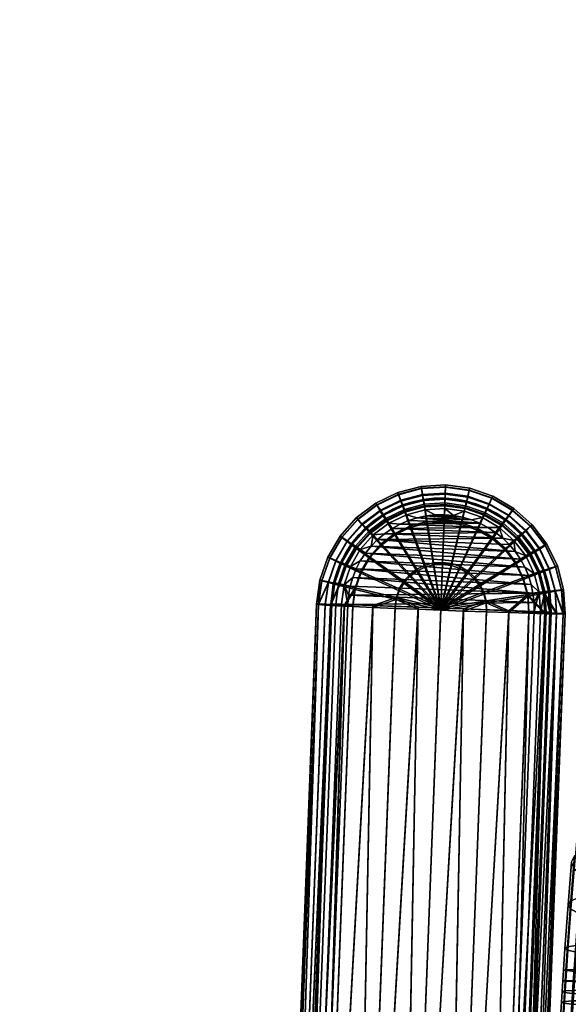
# Model space of a CAD drawing. Header units: millimetres. Extents: x -347 to 347, y -351 to 323.
# Tile 51 of 114: x -346 to -248, y 89 to 263. Entities that reach past the tile are written whole.
import ezdxf

# ---------------------------------------------------------------- set-up
doc = ezdxf.new("R2010")
doc.units = ezdxf.units.MM
doc.header["$MEASUREMENT"] = 0
for name, color, linetype in [('kolecka', 250, 'Continuous'), ('podrucky', 7, 'Continuous'), ('podrucky doplnky', 251, 'Continuous'), ('sedak', 251, 'Continuous')]:
    doc.layers.add(name, color=color, linetype=linetype)

msp = doc.modelspace()

# ---------------------------------------------------------------- meshes
at = {"layer": 'kolecka'}
mesh = msp.add_polyface(dxfattribs=at)
corners = [(-313.41, -56.34, 32.2), (-313.41, -56.28, 28.71), (-331.41, -56.28, 28.71), (-331.41, -56.34, 32.2), (-204.68, 262.47, 30.25), (-206.33, 262.6, 30.33), (-206.13, 262.79, 26.13), (-204.47, 262.68, 26.09), (-204.88, 262.63, 34.41), (-206.53, 262.84, 34.54), (-202.93, 262.36, 30.19), (-202.76, 262.6, 26.06), (-203.1, 262.45, 34.33), (-203.26, 262.67, 38.45), (-205.09, 263, 38.55), (-201.11, 262.29, 30.15), (-201.02, 262.54, 26.04), (-201.2, 262.33, 34.27), (-201.3, 262.46, 38.39), (-199.26, 262.26, 30.14), (-199.26, 262.52, 26.03), (-199.26, 262.28, 34.26), (-199.26, 262.39, 38.37), (-199.26, 262.54, 42.49), (-201.39, 262.66, 42.51), (-197.41, 262.29, 30.15), (-197.5, 262.54, 26.04), (-197.31, 262.33, 34.27), (-197.22, 262.46, 38.39), (-197.13, 262.66, 42.51), (-195.59, 262.36, 30.19), (-195.75, 262.6, 26.06), (-195.42, 262.45, 34.33), (-195.26, 262.67, 38.45), (-193.84, 262.47, 30.25), (-194.05, 262.68, 26.09), (-193.63, 262.63, 34.41), (-192.19, 262.6, 30.33), (-192.39, 262.79, 26.13), (-191.99, 262.84, 34.54), (-333.41, -56.76, 24.54), (-344.41, -56.38, 27.3), (-344.41, -56.26, 30), (-333.41, -56.26, 30), (-344.41, -56.38, 32.7), (-333.41, -56.76, 35.46), (-345.51, -56.47, 30), (-345.51, -57.04, 35.81), (-311.41, -56.26, 30), (-300.41, -56.38, 27.3), (-311.41, -56.76, 24.54), (-311.41, -56.76, 35.46), (-300.41, -56.38, 32.7), (-300.41, -56.26, 30), (-299.3, -56.47, 30), (-299.3, -57, 24.42)]
mesh.append_faces([[corners[k] for k in face] for face in [(0, 1, 2, 3), (4, 5, 6, 7), (8, 9, 5, 4), (10, 4, 7, 11), (12, 8, 4, 10), (13, 14, 8, 12), (15, 10, 11, 16), (17, 12, 10, 15), (18, 13, 12, 17), (19, 15, 16, 20), (21, 17, 15, 19), (22, 18, 17, 21), (23, 24, 18, 22), (25, 19, 20, 26), (27, 21, 19, 25), (28, 22, 21, 27), (29, 23, 22, 28), (30, 25, 26, 31), (32, 27, 25, 30), (33, 28, 27, 32), (34, 30, 31, 35), (36, 32, 30, 34), (37, 34, 35, 38), (39, 36, 34, 37), (40, 41, 42, 43), (43, 42, 44, 45), (46, 42, 41, 41), (46, 44, 42, 42), (46, 47, 44, 44), (48, 49, 50, 50), (48, 51, 52, 53), (53, 49, 48, 48), (54, 49, 53, 53), (54, 53, 52, 52), (54, 55, 49, 49)]])
at = {"layer": 'podrucky'}
mesh = msp.add_polyface(dxfattribs=at)
corners = [(-273.47, 173.91, 633.16), (-270.43, 174.1, 633.15), (-270.72, 166.6, 631.07), (-272.3, 166.51, 631.07), (-273.92, 176.77, 634.7), (-270.32, 176.98, 634.69), (-274.24, 178.82, 636.45), (-270.24, 179.06, 636.45), (-274.42, 180.01, 638.29), (-270.19, 180.27, 638.28), (-274.48, 180.41, 640.1), (-270.18, 180.67, 640.1), (-274.42, 180.08, 641.93), (-270.19, 180.34, 641.92), (-274.24, 178.96, 643.81), (-270.23, 179.2, 643.81), (-273.91, 176.98, 645.64), (-270.31, 177.19, 645.64), (-273.46, 174.19, 647.3), (-270.42, 174.37, 647.29), (-276.42, 173.14, 633.17), (-273.84, 166.11, 631.08), (-277.41, 175.85, 634.72), (-278.12, 177.8, 636.48), (-278.53, 178.94, 638.32), (-278.65, 179.32, 640.13), (-278.52, 179.01, 641.95), (-278.11, 177.94, 643.84), (-277.41, 176.06, 645.66), (-276.41, 173.41, 647.31), (-273.82, 166.46, 649.67), (-272.29, 166.86, 649.66), (-279.17, 171.81, 633.2), (-275.27, 165.41, 631.09), (-280.66, 174.27, 634.75), (-281.73, 176.05, 636.51), (-282.34, 177.09, 638.35), (-282.53, 177.44, 640.17), (-282.34, 177.16, 641.99), (-281.72, 176.19, 643.87), (-280.65, 174.48, 645.7), (-279.16, 172.08, 647.34), (-275.25, 165.77, 649.69), (-281.6, 169.97, 633.24), (-276.53, 164.45, 631.11), (-283.54, 172.09, 634.8), (-284.92, 173.63, 636.56), (-285.72, 174.53, 638.41), (-285.97, 174.83, 640.22), (-285.72, 174.6, 642.04), (-284.92, 173.77, 643.92), (-283.53, 172.3, 645.74), (-281.59, 170.24, 647.38), (-276.52, 164.81, 649.7), (-285.93, 169.39, 634.85), (-283.62, 167.69, 633.28), (-287.58, 170.63, 636.62), (-288.53, 171.35, 638.47), (-288.83, 171.6, 640.28), (-288.53, 171.42, 642.11), (-287.58, 170.77, 643.98), (-285.92, 169.6, 645.79), (-283.61, 167.96, 647.42), (-287.75, 166.28, 634.91), (-285.16, 165.05, 633.33), (-289.61, 167.17, 636.69), (-290.68, 167.69, 638.54), (-291.01, 167.88, 640.36), (-290.67, 167.76, 642.18), (-289.6, 167.31, 644.05), (-287.75, 166.49, 645.85), (-285.15, 165.33, 647.47)]
mesh.append_faces([[corners[k] for k in face] for face in [(0, 1, 2, 3), (4, 5, 1, 0), (6, 7, 5, 4), (8, 9, 7, 6), (10, 11, 9, 8), (12, 13, 11, 10), (14, 15, 13, 12), (16, 17, 15, 14), (18, 19, 17, 16), (20, 0, 3, 21), (22, 4, 0, 20), (23, 6, 4, 22), (24, 8, 6, 23), (25, 10, 8, 24), (26, 12, 10, 25), (27, 14, 12, 26), (28, 16, 14, 27), (29, 18, 16, 28), (30, 31, 18, 29), (32, 20, 21, 33), (34, 22, 20, 32), (35, 23, 22, 34), (36, 24, 23, 35), (37, 25, 24, 36), (38, 26, 25, 37), (39, 27, 26, 38), (40, 28, 27, 39), (41, 29, 28, 40), (42, 30, 29, 41), (43, 32, 33, 44), (45, 34, 32, 43), (46, 35, 34, 45), (47, 36, 35, 46), (48, 37, 36, 47), (49, 38, 37, 48), (50, 39, 38, 49), (51, 40, 39, 50), (52, 41, 40, 51), (53, 42, 41, 52), (54, 45, 43, 55), (56, 46, 45, 54), (57, 47, 46, 56), (58, 48, 47, 57), (59, 49, 48, 58), (60, 50, 49, 59), (61, 51, 50, 60), (62, 52, 51, 61), (63, 54, 55, 64), (65, 56, 54, 63), (66, 57, 56, 65), (67, 58, 57, 66), (68, 59, 58, 67), (69, 60, 59, 68), (70, 61, 60, 69), (71, 62, 61, 70)]])
mesh = msp.add_polyface(dxfattribs=at)
corners = [(-253.59, 169.32, 636.62), (-251.84, 165.71, 636.69), (-253.75, 164.97, 634.91), (-255.33, 168.22, 634.85), (-252.59, 169.97, 638.47), (-250.73, 166.16, 638.54), (-252.27, 170.2, 640.28), (-250.39, 166.32, 640.36), (-252.58, 170.04, 642.11), (-250.73, 166.23, 642.18), (-253.59, 169.46, 643.98), (-251.83, 165.86, 644.05), (-255.32, 168.43, 645.79), (-253.75, 165.18, 645.85), (-257.51, 171.09, 634.8), (-257.77, 166.69, 633.28), (-259.61, 169.12, 633.24), (-256.01, 172.51, 636.56), (-255.15, 173.35, 638.41), (-254.88, 173.63, 640.22), (-255.15, 173.42, 642.04), (-256.01, 172.66, 643.92), (-257.51, 171.3, 645.74), (-259.6, 169.39, 647.38), (-257.76, 166.96, 647.42), (-261.89, 171.15, 633.2), (-265.09, 164.01, 631.11), (-266.27, 165.07, 631.09), (-260.21, 173.49, 634.75), (-259.01, 175.18, 636.51), (-258.32, 176.16, 638.35), (-258.1, 176.5, 640.17), (-258.32, 176.23, 641.99), (-259.01, 175.32, 643.87), (-260.21, 173.7, 645.7), (-261.88, 171.42, 647.34), (-266.26, 165.42, 649.69), (-265.07, 164.37, 649.7), (-264.53, 172.68, 633.17), (-267.64, 165.87, 631.08), (-263.33, 175.31, 634.72), (-262.48, 177.2, 636.48), (-261.98, 178.3, 638.32), (-261.83, 178.67, 640.13), (-261.98, 178.37, 641.95), (-262.47, 177.34, 643.84), (-263.32, 175.52, 645.66), (-264.52, 172.96, 647.31), (-267.63, 166.22, 649.67), (-267.41, 173.68, 633.16), (-269.14, 166.39, 631.07), (-266.74, 176.49, 634.7), (-266.27, 178.51, 636.45), (-265.99, 179.69, 638.29), (-265.9, 180.08, 640.1), (-265.99, 179.76, 641.93), (-266.26, 178.65, 643.81), (-266.73, 176.7, 645.64), (-267.4, 173.95, 647.3), (-269.13, 166.74, 649.66), (-270.43, 174.1, 633.15), (-270.72, 166.6, 631.07), (-270.32, 176.98, 634.69), (-270.24, 179.06, 636.45), (-270.19, 180.27, 638.28), (-270.18, 180.67, 640.1), (-270.19, 180.34, 641.92), (-270.23, 179.2, 643.81), (-270.31, 177.19, 645.64), (-270.42, 174.37, 647.29), (-270.7, 166.96, 649.66), (-272.29, 166.86, 649.66), (-273.46, 174.19, 647.3)]
mesh.append_faces([[corners[k] for k in face] for face in [(0, 1, 2, 3), (4, 5, 1, 0), (6, 7, 5, 4), (8, 9, 7, 6), (10, 11, 9, 8), (12, 13, 11, 10), (14, 3, 15, 16), (17, 0, 3, 14), (18, 4, 0, 17), (19, 6, 4, 18), (20, 8, 6, 19), (21, 10, 8, 20), (22, 12, 10, 21), (23, 24, 12, 22), (25, 16, 26, 27), (28, 14, 16, 25), (29, 17, 14, 28), (30, 18, 17, 29), (31, 19, 18, 30), (32, 20, 19, 31), (33, 21, 20, 32), (34, 22, 21, 33), (35, 23, 22, 34), (36, 37, 23, 35), (38, 25, 27, 39), (40, 28, 25, 38), (41, 29, 28, 40), (42, 30, 29, 41), (43, 31, 30, 42), (44, 32, 31, 43), (45, 33, 32, 44), (46, 34, 33, 45), (47, 35, 34, 46), (48, 36, 35, 47), (49, 38, 39, 50), (51, 40, 38, 49), (52, 41, 40, 51), (53, 42, 41, 52), (54, 43, 42, 53), (55, 44, 43, 54), (56, 45, 44, 55), (57, 46, 45, 56), (58, 47, 46, 57), (59, 48, 47, 58), (60, 49, 50, 61), (62, 51, 49, 60), (63, 52, 51, 62), (64, 53, 52, 63), (65, 54, 53, 64), (66, 55, 54, 65), (67, 56, 55, 66), (68, 57, 56, 67), (69, 58, 57, 68), (70, 59, 58, 69), (71, 70, 69, 72)]])
mesh = msp.add_polyface(dxfattribs=at)
corners = [(-256.44, 163.95, 633.33), (-255.66, 161, 633.39), (-263.03, 159.78, 631.19), (-263.43, 161.32, 631.16), (-253.75, 164.97, 634.91), (-252.84, 161.48, 634.98), (-251.84, 165.71, 636.69), (-250.82, 161.84, 636.76), (-250.73, 166.16, 638.54), (-249.66, 162.06, 638.62), (-250.39, 166.32, 640.36), (-249.3, 162.15, 640.44), (-250.73, 166.23, 642.18), (-249.66, 162.13, 642.26), (-251.83, 165.86, 644.05), (-250.82, 161.98, 644.12), (-253.75, 165.18, 645.85), (-252.83, 161.69, 645.92), (-256.43, 164.22, 647.47), (-255.65, 161.27, 647.53), (-263.42, 161.68, 649.76), (-263.02, 160.14, 649.78), (-257.77, 166.69, 633.28), (-264.13, 162.75, 631.14), (-255.33, 168.22, 634.85), (-257.76, 166.96, 647.42), (-255.32, 168.43, 645.79), (-264.11, 163.1, 649.73), (-271.01, 158.88, 650.52), (-259.61, 169.12, 633.24), (-265.09, 164.01, 631.11), (-265.07, 164.37, 649.7), (-259.6, 169.39, 647.38), (-266.27, 165.07, 631.09), (-271.03, 158.5, 630.52), (-266.26, 165.42, 649.69), (-267.64, 165.87, 631.08), (-267.63, 166.22, 649.67), (-269.14, 166.39, 631.07), (-269.13, 166.74, 649.66), (-270.72, 166.6, 631.07), (-270.7, 166.96, 649.66), (-272.3, 166.51, 631.07), (-272.29, 166.86, 649.66), (-273.84, 166.11, 631.08), (-273.82, 166.46, 649.67), (-275.27, 165.41, 631.09), (-275.25, 165.77, 649.69), (-276.53, 164.45, 631.11), (-276.52, 164.81, 649.7), (-283.62, 167.69, 633.28), (-281.6, 169.97, 633.24), (-277.58, 163.27, 631.14), (-277.57, 163.62, 649.73), (-281.59, 170.24, 647.38), (-283.61, 167.96, 647.42), (-285.16, 165.05, 633.33), (-278.39, 161.9, 631.16), (-278.37, 162.25, 649.76), (-285.15, 165.33, 647.47), (-286.16, 162.17, 633.39), (-278.9, 160.4, 631.19), (-288.93, 162.87, 634.98), (-287.75, 166.28, 634.91), (-290.92, 163.38, 636.76), (-289.61, 167.17, 636.69), (-292.06, 163.69, 638.62), (-290.68, 167.69, 638.54), (-292.42, 163.81, 640.44), (-291.01, 167.88, 640.36), (-292.06, 163.76, 642.26), (-290.67, 167.76, 642.18), (-290.91, 163.52, 644.12), (-289.6, 167.31, 644.05), (-288.93, 163.08, 645.92), (-287.75, 166.49, 645.85), (-286.15, 162.44, 647.53), (-278.89, 160.75, 649.78), (-292.64, 159.49, 638.7), (-293.01, 159.54, 640.52), (-292.64, 159.56, 642.34), (-291.46, 159.55, 644.2), (-290.55, 159.53, 645.11)]
mesh.append_faces([[corners[k] for k in face] for face in [(0, 1, 2, 3), (4, 5, 1, 0), (6, 7, 5, 4), (8, 9, 7, 6), (10, 11, 9, 8), (12, 13, 11, 10), (14, 15, 13, 12), (16, 17, 15, 14), (18, 19, 17, 16), (20, 21, 19, 18), (22, 0, 3, 23), (24, 4, 0, 22), (25, 18, 16, 26), (27, 20, 18, 25), (28, 20, 27, 27), (29, 22, 23, 30), (31, 27, 25, 32), (28, 27, 31, 31), (33, 30, 34, 34), (28, 31, 35, 35), (36, 33, 34, 34), (28, 35, 37, 37), (38, 36, 34, 34), (28, 37, 39, 39), (40, 38, 34, 34), (28, 39, 41, 41), (42, 40, 34, 34), (28, 41, 43, 43), (44, 42, 34, 34), (28, 43, 45, 45), (46, 44, 34, 34), (28, 45, 47, 47), (48, 46, 34, 34), (28, 47, 49, 49), (50, 51, 48, 52), (53, 49, 54, 55), (28, 49, 53, 53), (56, 50, 52, 57), (58, 53, 55, 59), (28, 53, 58, 58), (60, 56, 57, 61), (62, 63, 56, 60), (64, 65, 63, 62), (66, 67, 65, 64), (68, 69, 67, 66), (70, 71, 69, 68), (72, 73, 71, 70), (74, 75, 73, 72), (76, 59, 75, 74), (77, 58, 59, 76), (66, 64, 78, 78), (68, 66, 79, 79), (70, 68, 79, 79), (72, 70, 80, 80), (74, 72, 81, 82)]])
mesh = msp.add_polyface(dxfattribs=at)
corners = [(-292.64, 159.49, 638.7), (-300.46, -43.79, 642.61), (-293.01, 159.54, 640.52), (-291.46, 159.55, 644.2), (-299.28, -43.71, 648.11), (-290.55, 159.53, 645.11), (-292.64, 159.56, 642.34), (-263.43, 161.32, 631.16), (-263.03, 159.78, 631.19), (-271.03, 158.5, 630.52), (-271.01, 158.88, 650.52), (-263.02, 160.14, 649.78), (-263.42, 161.68, 649.76), (-264.13, 162.75, 631.14), (-265.09, 164.01, 631.11), (-277.58, 163.27, 631.14), (-276.53, 164.45, 631.11), (-278.39, 161.9, 631.16), (-278.9, 160.4, 631.19), (-278.37, 162.25, 649.76), (-278.89, 160.75, 649.78), (-262.94, 158.2, 631.22), (-267.03, 158.35, 630.69), (-255.66, 161, 633.39), (-255.48, 157.96, 633.45), (-259, 158.07, 632.15), (-252.62, 157.88, 635.05), (-252.84, 161.48, 634.98), (-250.58, 157.83, 636.84), (-250.82, 161.84, 636.76), (-249.41, 157.82, 638.7), (-249.04, 157.84, 640.52), (-249.66, 162.06, 638.62), (-249.3, 162.15, 640.44), (-250.82, 161.98, 644.12), (-250.58, 157.97, 644.2), (-249.4, 157.89, 642.34), (-249.66, 162.13, 642.26), (-252.83, 161.69, 645.92), (-252.62, 158.09, 645.99), (-255.65, 161.27, 647.53), (-258.99, 158.39, 648.89), (-255.47, 158.23, 647.59), (-267.01, 158.73, 650.35), (-262.92, 158.56, 649.81), (-275.03, 158.66, 630.69), (-286.16, 162.17, 633.39), (-283.06, 158.99, 632.15), (-286.57, 159.15, 633.45), (-288.93, 162.87, 634.98), (-288.09, 159.23, 634.22), (-290.55, 159.35, 635.93), (-290.92, 163.38, 636.76), (-291.46, 159.41, 636.84), (-279.12, 158.82, 631.22), (-292.06, 163.69, 638.62), (-292.06, 163.76, 642.26), (-286.15, 162.44, 647.53), (-286.56, 159.42, 647.59), (-283.04, 159.31, 648.89), (-275.01, 159.03, 650.35), (-288.93, 163.08, 645.92), (-288.08, 159.47, 646.82), (-290.91, 163.52, 644.12), (-279.11, 159.18, 649.81)]
mesh.append_faces([[corners[k] for k in face] for face in [(0, 1, 2, 2), (3, 4, 5, 5), (4, 3, 6, 6), (7, 8, 9, 9), (10, 11, 12, 12), (13, 7, 9, 9), (14, 13, 9, 9), (15, 16, 9, 9), (17, 15, 9, 9), (18, 17, 9, 9), (10, 19, 20, 20), (8, 21, 22, 22), (23, 24, 25, 25), (23, 26, 24, 24), (25, 21, 8, 8), (25, 8, 23, 23), (9, 8, 22, 22), (23, 27, 26, 26), (26, 27, 28, 28), (27, 29, 28, 28), (29, 30, 28, 28), (31, 30, 32, 32), (29, 32, 30, 30), (32, 33, 31, 31), (34, 35, 36, 36), (36, 31, 37, 37), (38, 39, 35, 35), (40, 41, 42, 42), (42, 39, 40, 40), (36, 37, 34, 34), (33, 37, 31, 31), (35, 34, 38, 38), (38, 40, 39, 39), (40, 11, 41, 41), (11, 43, 44, 44), (43, 11, 10, 10), (11, 44, 41, 41), (18, 9, 45, 45), (46, 18, 47, 48), (49, 46, 50, 51), (52, 49, 51, 53), (45, 54, 18, 18), (18, 54, 47, 47), (55, 0, 2, 2), (52, 53, 0, 0), (46, 48, 50, 50), (56, 2, 6, 6), (20, 57, 58, 59), (10, 20, 60, 60), (57, 61, 5, 62), (3, 63, 6, 6), (57, 62, 58, 58), (20, 59, 64, 64), (20, 64, 60, 60)]])
mesh = msp.add_polyface(dxfattribs=at)
corners = [(-259, 158.07, 632.15), (-263.3, -45.34, 637.36), (-270.76, -45.1, 635.13), (-255.48, 157.96, 633.45), (-260.44, -45.41, 638.96), (-257.22, -45.45, 642.61), (-249.04, 157.84, 640.52), (-256.86, -45.43, 644.43), (-258.4, -45.29, 648.11), (-250.58, 157.97, 644.2), (-260.43, -45.17, 649.9), (-267.01, 158.73, 650.35), (-278.83, -44.36, 654.43), (-270.74, -44.69, 653.72), (-258.99, 158.39, 648.89), (-263.29, -45.02, 651.5), (-252.62, 158.09, 645.99), (-290.55, 159.35, 635.93), (-297.24, -44, 638.96), (-299.28, -43.88, 640.75), (-293.01, 159.54, 640.52), (-300.46, -43.79, 642.61), (-300.82, -43.74, 644.43), (-288.09, 159.23, 634.22), (-294.39, -44.14, 637.36), (-275.03, 158.66, 630.69), (-278.85, -44.8, 634.43), (-286.94, -44.48, 635.13), (-283.06, 158.99, 632.15), (-275.01, 159.03, 650.35), (-286.92, -44.07, 653.72), (-283.04, 159.31, 648.89), (-294.38, -43.83, 651.5), (-292.64, 159.56, 642.34), (-300.45, -43.71, 646.25), (-299.28, -43.71, 648.11), (-290.55, 159.53, 645.11), (-297.24, -43.75, 649.9), (-288.08, 159.47, 646.82), (-233.34, 14.53, 396.7), (-232.42, 14.07, 396.52), (-233.02, 11.81, 396.54), (-235.79, 11.99, 397.84), (-234.9, 15.32, 397.81), (-234.19, 14.96, 397.14), (-234.48, 11.91, 396.89), (-236.83, 12.06, 400.72), (-235.82, 15.83, 400.69), (-236.62, 12.05, 399.24), (-235.43, 15.6, 398.67), (-230.99, 15.93, 396.46), (-228.97, 17.1, 396.37), (-202.68, -24.28, 395.06), (-203.62, -28.47, 395.09), (-226.65, 17.41, 396.27), (-197.35, -17.69, 394.84), (-200.53, -20.57, 394.97), (-196.75, 15.46, 394.91), (-191.34, 14.13, 394.66), (-188.89, 12.78, 394.54), (-188.44, -13.48, 394.45), (-190.84, -14.92, 394.55), (-193.45, -15.91, 394.67), (-186.71, 11.03, 394.44), (-184.88, 8.92, 394.35), (-186.32, -11.65, 394.36), (-236.74, 12.05, 402.72), (-235.8, 15.68, 402.69), (-235.84, 15.68, 401.69), (-186.73, -15.78, 395.53), (-186.15, -16.5, 396.86), (-189.11, -18.27, 396.99), (-189.56, -17.47, 395.66), (-187.57, -14.68, 394.68), (-190.19, -16.24, 394.8), (-184.24, -13.63, 395.43), (-183.54, -14.25, 396.75), (-185.25, -12.68, 394.58), (-188.05, 14.01, 394.79), (-187.26, 15.13, 395.65), (-184.7, 13.07, 395.53), (-185.68, 12.09, 394.68), (-186.1, -16.87, 398.33), (-193.04, -17.32, 394.92), (-183.67, 9.79, 394.58), (-190.73, 15.48, 394.92), (-196.53, -18.92, 395.08)]
mesh.append_faces([[corners[k] for k in face] for face in [(0, 1, 2, 2), (3, 4, 1, 1), (5, 6, 7, 7), (8, 9, 10, 10), (11, 12, 13, 13), (14, 13, 15, 15), (10, 16, 15, 15), (17, 18, 19, 19), (20, 21, 22, 22), (23, 24, 18, 18), (25, 26, 27, 27), (24, 28, 27, 27), (29, 30, 12, 12), (30, 31, 32, 32), (33, 34, 35, 35), (36, 35, 37, 37), (32, 38, 37, 37), (39, 40, 41, 41), (42, 43, 44, 45), (45, 39, 41, 41), (45, 44, 39, 39), (46, 47, 48, 48), (43, 42, 48, 49), (50, 41, 40, 40), (50, 51, 41, 41), (52, 53, 54, 54), (55, 56, 57, 57), (52, 57, 56, 56), (58, 55, 57, 57), (52, 54, 57, 57), (59, 60, 61, 61), (58, 61, 62, 62), (63, 64, 65, 65), (65, 60, 63, 63), (63, 60, 59, 59), (59, 61, 58, 58), (58, 62, 55, 55), (66, 67, 68, 46), (68, 47, 46, 46), (69, 70, 71, 72), (73, 69, 72, 74), (75, 76, 70, 69), (77, 75, 69, 73), (78, 79, 80, 81), (70, 76, 82, 82), (74, 72, 83, 83), (74, 83, 62, 62), (61, 60, 73, 74), (62, 61, 74, 74), (60, 65, 77, 73), (81, 84, 64, 63), (78, 81, 63, 59), (59, 58, 85, 78), (86, 55, 62, 62)]])
mesh = msp.add_polyface(dxfattribs=at)
corners = [(-270.76, -45.1, 635.13), (-278.85, -44.8, 634.43), (-267.03, 158.35, 630.69), (-259, 158.07, 632.15), (-255.48, 157.96, 633.45), (-263.3, -45.34, 637.36), (-271.03, 158.5, 630.52), (-262.94, 158.2, 631.22), (-257.22, -45.45, 642.61), (-258.4, -45.45, 640.75), (-250.58, 157.83, 636.84), (-249.04, 157.84, 640.52), (-249.41, 157.82, 638.7), (-252.62, 157.88, 635.05), (-260.44, -45.41, 638.96), (-257.22, -45.37, 646.25), (-256.86, -45.43, 644.43), (-249.4, 157.89, 642.34), (-258.4, -45.29, 648.11), (-250.58, 157.97, 644.2), (-260.43, -45.17, 649.9), (-252.62, 158.09, 645.99), (-255.47, 158.23, 647.59), (-263.29, -45.02, 651.5), (-258.99, 158.39, 648.89), (-262.92, 158.56, 649.81), (-270.74, -44.69, 653.72), (-267.01, 158.73, 650.35), (-271.01, 158.88, 650.52), (-278.83, -44.36, 654.43), (-299.28, -43.88, 640.75), (-300.46, -43.79, 642.61), (-292.64, 159.49, 638.7), (-290.55, 159.35, 635.93), (-291.46, 159.41, 636.84), (-275.03, 158.66, 630.69), (-279.12, 158.82, 631.22), (-286.94, -44.48, 635.13), (-288.09, 159.23, 634.22), (-297.24, -44, 638.96), (-294.39, -44.14, 637.36), (-286.57, 159.15, 633.45), (-283.06, 158.99, 632.15), (-275.01, 159.03, 650.35), (-279.11, 159.18, 649.81), (-286.92, -44.07, 653.72), (-283.04, 159.31, 648.89), (-294.38, -43.83, 651.5), (-286.56, 159.42, 647.59), (-288.08, 159.47, 646.82), (-290.55, 159.53, 645.11), (-297.24, -43.75, 649.9), (-292.64, 159.56, 642.34), (-293.01, 159.54, 640.52), (-300.45, -43.71, 646.25), (-300.82, -43.74, 644.43), (-232.29, 17.43, 397.06), (-231.67, 16.71, 396.63), (-233.34, 14.53, 396.7), (-234.19, 14.96, 397.14), (-232.8, 18.05, 397.72), (-234.9, 15.32, 397.81), (-233.19, 18.53, 398.57), (-235.43, 15.6, 398.67), (-233.41, 18.82, 399.55), (-235.75, 15.77, 399.65), (-230.08, 20.75, 399.4), (-229.99, 20.38, 398.43), (-230.99, 15.93, 396.46), (-232.42, 14.07, 396.52), (-236.62, 12.05, 399.24), (-235.82, 15.83, 400.69), (-233.45, 18.92, 400.59), (-230.07, 20.88, 400.44), (-233.36, 18.92, 402.59), (-233.4, 18.92, 401.59), (-235.84, 15.68, 401.69), (-235.8, 15.68, 402.69), (-229.83, 20.92, 402.43), (-229.88, 20.92, 401.43)]
mesh.append_faces([[corners[k] for k in face] for face in [(0, 1, 2, 2), (3, 4, 5, 5), (2, 1, 6, 6), (7, 0, 2, 2), (7, 3, 0, 0), (8, 9, 10, 10), (11, 8, 12, 12), (4, 13, 14, 14), (9, 13, 10, 10), (8, 10, 12, 12), (9, 14, 13, 13), (15, 16, 11, 11), (17, 15, 11, 11), (18, 15, 17, 17), (19, 18, 17, 17), (20, 19, 21, 21), (22, 23, 21, 21), (22, 24, 23, 23), (25, 26, 24, 24), (27, 26, 25, 25), (27, 28, 29, 29), (30, 31, 32, 32), (33, 30, 34, 34), (32, 34, 30, 30), (1, 35, 6, 6), (36, 35, 37, 37), (33, 38, 39, 39), (40, 38, 41, 41), (42, 40, 41, 41), (42, 36, 37, 37), (29, 28, 43, 43), (44, 45, 43, 43), (46, 45, 44, 44), (47, 46, 48, 48), (49, 47, 48, 48), (49, 50, 51, 51), (52, 53, 54, 54), (55, 54, 53, 53), (56, 57, 58, 59), (60, 56, 59, 61), (62, 60, 61, 63), (64, 62, 63, 65), (66, 67, 62, 64), (68, 69, 58, 57), (70, 71, 65, 65), (65, 71, 64, 64), (70, 65, 63, 63), (72, 73, 64, 64), (71, 72, 64, 64), (74, 75, 76, 77), (78, 79, 75, 74), (75, 71, 76, 76), (75, 73, 72, 72), (79, 73, 75, 75), (71, 75, 72, 72)]])
at = {"layer": 'podrucky doplnky'}
mesh = msp.add_polyface(dxfattribs=at)
corners = [(-273.94, 177.26, 649.92), (-270.3, 177.48, 649.91), (-270.27, 178.13, 648.88), (-274.05, 177.9, 648.89), (-273.78, 176.27, 650.6), (-270.34, 176.48, 650.6), (-277.47, 176.34, 649.94), (-277.71, 176.95, 648.91), (-277.12, 175.4, 650.62), (-280.22, 173.89, 650.65), (-280.76, 174.74, 649.97), (-272.18, 178.3, 647.77), (-274.08, 178.09, 647.78), (-275.96, 177.7, 647.79), (-277.78, 177.12, 647.8), (-279.54, 176.37, 647.82), (-281.11, 175.29, 648.94), (-270.27, 178.32, 647.77), (-272, 175.36, 650.83), (-270.38, 175.38, 650.83), (-273.61, 175.19, 650.84), (-275.19, 174.85, 650.84), (-278.23, 173.73, 650.87), (-276.74, 174.37, 650.85), (-279.65, 172.95, 650.88), (-280.98, 172.04, 650.9), (-261.33, 172.25, 650.88), (-282.22, 171, 650.92), (-260.06, 171.23, 650.9), (-262.68, 173.13, 650.87), (-265.62, 174.48, 650.84), (-264.12, 173.88, 650.85), (-257.87, 168.86, 650.95), (-283.36, 169.84, 650.95), (-256.95, 167.53, 650.97), (-284.37, 168.58, 650.97), (-256.17, 166.11, 651), (-285.26, 167.22, 651), (-268.77, 175.24, 650.83), (-273.83, 178.1, 646.28), (-270.27, 178.29, 646.27), (-270.27, 178.26, 644.77), (-273.83, 178.07, 644.78), (-277.49, 177.2, 646.3), (-277.49, 177.17, 644.8)]
mesh.append_faces([[corners[k] for k in face] for face in [(0, 1, 2, 3), (4, 5, 1, 0), (6, 0, 3, 7), (8, 4, 0, 6), (9, 8, 6, 10), (3, 11, 12, 12), (3, 12, 13, 13), (7, 14, 15, 15), (7, 13, 14, 14), (3, 2, 11, 11), (7, 3, 13, 13), (15, 16, 7, 7), (17, 11, 2, 2), (5, 4, 18, 19), (20, 18, 4, 4), (4, 8, 21, 20), (8, 9, 22, 23), (8, 23, 21, 21), (24, 25, 26, 26), (27, 28, 25, 25), (24, 29, 22, 22), (30, 20, 21, 21), (22, 31, 23, 23), (32, 27, 33, 33), (34, 33, 35, 35), (36, 35, 37, 37), (28, 26, 25, 25), (36, 34, 35, 35), (18, 38, 19, 19), (39, 40, 41, 42), (43, 39, 42, 44), (11, 40, 39, 39), (39, 43, 13, 13), (11, 39, 12, 12), (17, 40, 11, 11), (12, 39, 13, 13), (43, 15, 14, 14), (43, 14, 13, 13)]])
mesh = msp.add_polyface(dxfattribs=at)
corners = [(-263.66, 174.88, 650.62), (-260.68, 173.14, 650.65), (-260.08, 173.95, 649.97), (-263.23, 175.79, 649.94), (-266.68, 176.98, 649.92), (-262.95, 176.38, 648.91), (-266.53, 177.61, 648.89), (-266.92, 176.01, 650.6), (-270.3, 177.48, 649.91), (-270.27, 178.13, 648.88), (-270.34, 176.48, 650.6), (-262.87, 176.55, 647.8), (-264.64, 177.26, 647.79), (-261.17, 175.67, 647.82), (-266.48, 177.8, 647.78), (-268.36, 178.15, 647.77), (-267.18, 174.94, 650.84), (-265.62, 174.48, 650.84), (-264.12, 173.88, 650.85), (-262.68, 173.13, 650.87), (-268.77, 175.24, 650.83), (-270.38, 175.38, 650.83), (-270.27, 178.32, 647.77), (-275.19, 174.85, 650.84), (-276.74, 174.37, 650.85), (-272, 175.36, 650.83), (-273.61, 175.19, 650.84), (-279.65, 172.95, 650.88), (-261.33, 172.25, 650.88), (-278.23, 173.73, 650.87), (-282.22, 171, 650.92), (-258.91, 170.1, 650.92), (-260.06, 171.23, 650.9), (-257.87, 168.86, 650.95), (-283.36, 169.84, 650.95), (-256.95, 167.53, 650.97), (-266.73, 177.83, 646.28), (-263.15, 176.65, 646.3), (-263.15, 176.62, 644.8), (-266.74, 177.8, 644.78), (-270.27, 178.29, 646.27), (-270.27, 178.26, 644.77)]
mesh.append_faces([[corners[k] for k in face] for face in [(0, 1, 2, 3), (4, 3, 5, 6), (7, 0, 3, 4), (8, 4, 6, 9), (10, 7, 4, 8), (5, 11, 12, 12), (5, 13, 11, 11), (6, 14, 15, 15), (6, 15, 9, 9), (12, 6, 5, 5), (14, 6, 12, 12), (0, 7, 16, 17), (1, 0, 18, 19), (20, 10, 21, 21), (20, 16, 7, 7), (17, 18, 0, 0), (7, 10, 20, 20), (15, 22, 9, 9), (23, 24, 18, 18), (25, 26, 16, 16), (25, 16, 20, 20), (16, 26, 17, 17), (23, 18, 17, 17), (19, 27, 28, 28), (29, 19, 18, 18), (30, 31, 32, 32), (33, 34, 35, 35), (33, 31, 30, 30), (36, 37, 38, 39), (40, 36, 39, 41), (11, 37, 12, 12), (40, 15, 36, 36), (14, 36, 15, 15), (36, 14, 12, 12), (12, 37, 36, 36), (22, 15, 40, 40), (37, 11, 13, 13)]])
mesh = msp.add_polyface(dxfattribs=at)
corners = [(-280.76, 174.74, 649.97), (-277.47, 176.34, 649.94), (-277.71, 176.95, 648.91), (-281.11, 175.29, 648.94), (-283.67, 172.54, 650.02), (-284.12, 173.01, 648.99), (-282.97, 171.81, 650.7), (-280.22, 173.89, 650.65), (-286.09, 169.81, 650.07), (-286.63, 170.18, 649.05), (-285.26, 169.22, 650.75), (-287.93, 166.66, 650.13), (-288.54, 166.92, 649.11), (-287.01, 166.25, 650.81), (-281.22, 175.45, 647.84), (-282.8, 174.37, 647.86), (-279.54, 176.37, 647.82), (-284.26, 173.14, 647.88), (-285.6, 171.78, 647.91), (-286.8, 170.28, 647.94), (-287.85, 168.68, 647.97), (-288.73, 166.98, 648), (-280.98, 172.04, 650.9), (-279.65, 172.95, 650.88), (-283.36, 169.84, 650.95), (-282.22, 171, 650.92), (-278.23, 173.73, 650.87), (-285.26, 167.22, 651), (-284.37, 168.58, 650.97), (-281.05, 175.52, 646.33), (-277.49, 177.2, 646.3), (-277.49, 177.17, 644.8), (-281.05, 175.5, 644.83), (-284.27, 173.11, 646.38), (-284.27, 173.08, 644.88), (-286.92, 170.1, 646.44), (-286.92, 170.07, 644.94), (-288.86, 166.68, 646.51), (-288.86, 166.65, 645.01)]
mesh.append_faces([[corners[k] for k in face] for face in [(0, 1, 2, 3), (4, 0, 3, 5), (6, 7, 0, 4), (8, 4, 5, 9), (10, 6, 4, 8), (11, 8, 9, 12), (13, 10, 8, 11), (3, 14, 15, 15), (3, 16, 14, 14), (5, 17, 18, 18), (5, 3, 15, 17), (9, 5, 18, 19), (9, 19, 20, 20), (12, 20, 21, 21), (12, 9, 20, 20), (7, 6, 22, 23), (6, 24, 25, 25), (25, 22, 6, 6), (23, 26, 7, 7), (24, 6, 10, 10), (10, 13, 27, 28), (24, 10, 28, 28), (29, 30, 31, 32), (33, 29, 32, 34), (35, 33, 34, 36), (37, 35, 36, 38), (16, 30, 29, 29), (33, 15, 29, 29), (33, 35, 18, 18), (20, 35, 37, 37), (29, 15, 14, 14), (33, 18, 17, 17), (33, 17, 15, 15), (29, 14, 16, 16), (37, 21, 20, 20), (35, 20, 19, 19), (35, 19, 18, 18)]])
mesh = msp.add_polyface(dxfattribs=at)
corners = [(-255.15, 168.62, 650.07), (-253.55, 165.34, 650.13), (-252.92, 165.55, 649.11), (-254.58, 168.95, 649.05), (-256.01, 168.1, 650.75), (-254.5, 165, 650.81), (-257.35, 171.53, 650.02), (-256.86, 171.96, 648.99), (-258.1, 170.85, 650.7), (-260.08, 173.95, 649.97), (-259.69, 174.47, 648.94), (-260.68, 173.14, 650.65), (-263.23, 175.79, 649.94), (-262.95, 176.38, 648.91), (-253.48, 167.36, 647.97), (-254.4, 169.04, 647.94), (-255.48, 170.62, 647.91), (-256.71, 172.08, 647.88), (-258.07, 173.42, 647.86), (-259.57, 174.62, 647.84), (-261.17, 175.67, 647.82), (-256.95, 167.53, 650.97), (-257.87, 168.86, 650.95), (-258.91, 170.1, 650.92), (-260.06, 171.23, 650.9), (-261.33, 172.25, 650.88), (-262.68, 173.13, 650.87), (-254.3, 168.84, 646.44), (-252.62, 165.28, 646.51), (-252.62, 165.25, 645.01), (-254.3, 168.81, 644.94), (-256.71, 172.05, 646.38), (-256.71, 172.03, 644.88), (-259.73, 174.7, 646.33), (-259.73, 174.68, 644.83), (-263.15, 176.65, 646.3), (-263.15, 176.62, 644.8)]
mesh.append_faces([[corners[k] for k in face] for face in [(0, 1, 2, 3), (4, 5, 1, 0), (6, 0, 3, 7), (8, 4, 0, 6), (9, 6, 7, 10), (11, 8, 6, 9), (12, 9, 10, 13), (3, 14, 15, 15), (2, 14, 3, 3), (3, 15, 16, 16), (7, 16, 17, 17), (7, 17, 18, 18), (10, 19, 20, 20), (10, 18, 19, 19), (10, 7, 18, 18), (13, 10, 20, 20), (3, 16, 7, 7), (21, 4, 22, 22), (23, 22, 8, 8), (4, 8, 22, 22), (24, 23, 8, 8), (25, 24, 11, 11), (8, 11, 24, 24), (11, 26, 25, 25), (27, 28, 29, 30), (31, 27, 30, 32), (33, 31, 32, 34), (35, 33, 34, 36), (28, 27, 14, 14), (27, 31, 16, 16), (33, 35, 20, 20), (31, 33, 18, 18), (31, 18, 17, 17), (31, 17, 16, 16), (33, 20, 19, 19), (33, 19, 18, 18), (27, 15, 14, 14), (15, 27, 16, 16)]])
mesh = msp.add_polyface(dxfattribs=at)
corners = [(-253.55, 165.34, 650.13), (-252.62, 161.8, 650.2), (-251.97, 161.89, 649.18), (-252.92, 165.55, 649.11), (-254.5, 165, 650.81), (-253.63, 161.66, 650.87), (-289.12, 163.21, 650.2), (-287.93, 166.66, 650.13), (-288.54, 166.92, 649.11), (-289.77, 163.34, 649.18), (-288.13, 162.99, 650.87), (-287.01, 166.25, 650.81), (-252.15, 163.78, 648.04), (-252.73, 165.6, 648), (-253.48, 167.36, 647.97), (-251.76, 161.9, 648.07), (-255.54, 164.62, 651.03), (-255.05, 163.07, 651.05), (-256.01, 168.1, 650.75), (-256.95, 167.53, 650.97), (-256.17, 166.11, 651), (-254.72, 161.49, 651.08), (-289.44, 165.21, 648.04), (-289.98, 163.37, 648.07), (-288.73, 166.98, 648), (-290.29, 159.6, 649.25), (-289.62, 159.59, 650.27), (-290.5, 159.59, 648.15), (-286.61, 164.29, 651.05), (-286, 165.79, 651.03), (-285.26, 167.22, 651), (-287.06, 162.73, 651.08), (-287.36, 161.14, 651.12), (-252.62, 165.28, 646.51), (-251.72, 161.62, 646.58), (-251.72, 161.59, 645.08), (-252.62, 165.25, 645.01), (-290.04, 163.09, 646.58), (-288.86, 166.68, 646.51), (-288.86, 166.65, 645.01), (-290.04, 163.06, 645.08)]
mesh.append_faces([[corners[k] for k in face] for face in [(0, 1, 2, 3), (4, 5, 1, 0), (6, 7, 8, 9), (10, 11, 7, 6), (3, 12, 13, 13), (3, 13, 14, 14), (2, 15, 12, 12), (2, 12, 3, 3), (5, 4, 16, 17), (4, 18, 19, 20), (20, 16, 4, 4), (17, 21, 5, 5), (9, 22, 23, 23), (8, 24, 22, 22), (9, 8, 22, 22), (6, 9, 25, 26), (23, 27, 9, 9), (11, 10, 28, 29), (11, 29, 30, 30), (10, 31, 28, 28), (32, 31, 10, 10), (21, 28, 31, 31), (31, 32, 21, 21), (29, 28, 17, 17), (30, 29, 16, 16), (20, 30, 16, 16), (21, 17, 28, 28), (17, 16, 29, 29), (33, 34, 35, 36), (37, 38, 39, 40), (12, 34, 33, 33), (38, 37, 22, 22), (27, 23, 37, 37), (33, 13, 12, 12), (13, 33, 14, 14), (34, 12, 15, 15), (37, 23, 22, 22), (38, 22, 24, 24)]])
mesh = msp.add_polyface(dxfattribs=at)
corners = [(-298.5, -48.46, 652.15), (-298.51, -48.52, 649.15), (-298.69, -53.41, 649.2), (-298.69, -53.46, 650.86), (-298.6, -50.99, 652.2), (-297.82, -53.55, 654.33), (-297.62, -48.45, 654.27), (-298.29, -48.45, 653.25), (-298.49, -53.52, 653.31), (-295.6, -51.07, 655.2), (-262.53, -49.79, 655.15), (-295.51, -48.52, 655.15), (-296.8, -53.59, 655), (-296.61, -48.48, 654.94), (-290.5, 159.59, 648.15), (-290.5, 159.53, 645.15), (-289.62, 159.59, 650.27), (-290.29, 159.6, 649.25), (-288.6, 159.57, 650.94), (-287.5, 159.53, 651.15), (-254.53, 158.26, 651.15), (-260.41, -49.89, 654.27), (-252.41, 158.16, 650.27), (-253.42, 158.21, 650.94), (-261.42, -49.83, 654.94), (-259.74, -49.93, 653.25), (-251.74, 158.12, 649.25), (-251.53, 158.09, 648.15), (-259.53, -49.96, 652.15), (-259.53, -50.02, 649.15), (-251.53, 158.03, 645.15), (-251.97, 161.89, 649.18), (-252.62, 161.8, 650.2), (-251.76, 161.9, 648.07), (-253.63, 161.66, 650.87), (-254.54, 159.88, 651.12), (-254.72, 161.49, 651.08), (-289.77, 163.34, 649.18), (-288.13, 162.99, 650.87), (-289.12, 163.21, 650.2), (-287.36, 161.14, 651.12), (-251.72, 161.59, 645.08), (-251.72, 161.62, 646.58), (-290.04, 163.09, 646.58), (-290.04, 163.06, 645.08)]
mesh.append_faces([[corners[k] for k in face] for face in [(0, 1, 2, 3), (3, 4, 0, 0), (5, 6, 7, 8), (7, 0, 4, 4), (9, 10, 11, 11), (12, 13, 6, 6), (12, 11, 13, 13), (1, 0, 14, 15), (6, 16, 17, 7), (13, 18, 16, 6), (17, 14, 0, 7), (19, 18, 13, 11), (11, 10, 20, 19), (21, 22, 23, 24), (25, 26, 22, 21), (23, 20, 10, 24), (27, 26, 25, 28), (28, 29, 30, 27), (27, 31, 26, 26), (31, 32, 26, 26), (33, 31, 27, 27), (22, 26, 32, 32), (34, 20, 23, 23), (23, 32, 34, 34), (35, 20, 34, 34), (32, 23, 22, 22), (34, 36, 35, 35), (37, 14, 17, 17), (38, 39, 16, 18), (38, 18, 19, 19), (38, 19, 40, 40), (35, 40, 19, 19), (19, 20, 35, 35), (36, 40, 35, 35), (30, 41, 42, 27), (33, 27, 42, 42), (14, 43, 44, 15)]])
at = {"layer": 'sedak'}
mesh = msp.add_polyface(dxfattribs=at)
corners = [(-223.85, 99.82, 400.32), (-227.92, 109.35, 401.67), (-223.16, 109.44, 401.36), (-227.22, 118.81, 403.47), (-228.59, 99.78, 400.62), (-224.18, 94.98, 400.09), (-228.73, 95.95, 446.01), (-223.72, 100.95, 447.65), (-228.35, 101.45, 446.57), (-227.49, 112.24, 448.93), (-227.01, 117.44, 450.8), (-231.63, 118.39, 449.64), (-232.1, 113.07, 447.62), (-246.05, 111.55, 433.29), (-245.48, 118.14, 435.38), (-246.85, 119.72, 430.9), (-247.46, 112.73, 428.69), (-243.74, 110.42, 437.49), (-243.22, 116.64, 439.44), (-240.62, 109.36, 441.09), (-240.15, 115.28, 442.9), (-236.83, 108.42, 443.97), (-236.39, 114.08, 445.64), (-232.54, 107.59, 446.09), (-227.94, 106.89, 447.54), (-232.64, 109.21, 402.41), (-231.95, 118.58, 404.22), (-237.05, 108.99, 403.86), (-236.37, 118.21, 405.67), (-240.95, 108.66, 406.14), (-240.27, 117.67, 407.94), (-244.17, 108.22, 409.25), (-243.49, 116.95, 411.03), (-246.55, 107.68, 413.1), (-245.89, 116.06, 414.84), (-248.02, 107.04, 417.52), (-247.38, 115.03, 419.21), (-248.51, 106.34, 422.28), (-247.91, 113.91, 423.91), (-248.02, 105.59, 427.13), (-246.57, 104.82, 431.82), (-244.22, 104.06, 436.11), (-241.06, 103.32, 439.81), (-237.25, 102.64, 442.79), (-232.94, 102.02, 445.02), (-233.29, 99.73, 401.36), (-237.71, 99.65, 402.81), (-241.6, 99.53, 405.09), (-244.8, 99.38, 408.2), (-247.17, 99.18, 412.06), (-248.61, 98.93, 416.5), (-249.08, 98.65, 421.28), (-248.55, 98.32, 426.17), (-247.06, 97.97, 430.91), (-244.67, 97.59, 435.25), (-241.48, 97.18, 439.02), (-237.64, 96.77, 442.08), (-233.32, 96.36, 444.38), (-233.61, 94.96, 401.13), (-228.91, 94.97, 400.39), (-222.26, 116.65, 451.52), (-222.79, 111.53, 449.8), (-223.27, 106.28, 448.53), (-213.13, 106.28, 400.46), (-213.66, 98.25, 399.77), (-222.43, 118.94, 403.15), (-212.57, 114.24, 401.65), (-215.48, 114.17, 451.9), (-216.06, 108.31, 450.35), (-216.58, 102.32, 449.3), (-224.13, 95.56, 447.16), (-217.06, 96.26, 448.73)]
mesh.append_faces([[corners[k] for k in face] for face in [(0, 1, 2, 2), (2, 1, 3, 3), (4, 1, 0, 0), (5, 4, 0, 0), (6, 7, 8, 8), (9, 10, 11, 12), (13, 14, 15, 16), (17, 18, 14, 13), (19, 20, 18, 17), (21, 22, 20, 19), (23, 12, 22, 21), (24, 9, 12, 23), (25, 26, 3, 1), (27, 28, 26, 25), (29, 30, 28, 27), (31, 32, 30, 29), (33, 34, 32, 31), (35, 36, 34, 33), (37, 38, 36, 35), (39, 16, 38, 37), (40, 13, 16, 39), (41, 17, 13, 40), (42, 19, 17, 41), (43, 21, 19, 42), (44, 23, 21, 43), (8, 24, 23, 44), (45, 25, 1, 4), (46, 27, 25, 45), (47, 29, 27, 46), (48, 31, 29, 47), (49, 33, 31, 48), (50, 35, 33, 49), (51, 37, 35, 50), (52, 39, 37, 51), (53, 40, 39, 52), (54, 41, 40, 53), (55, 42, 41, 54), (56, 43, 42, 55), (57, 44, 43, 56), (6, 8, 44, 57), (58, 45, 4, 59), (60, 10, 9, 61), (8, 7, 62, 24), (24, 62, 61, 9), (0, 2, 63, 64), (64, 5, 0, 0), (2, 65, 66, 66), (67, 60, 61, 61), (61, 62, 68, 68), (7, 69, 68, 62), (70, 71, 69, 7)]])
mesh = msp.add_polyface(dxfattribs=at)
corners = [(-241.91, 94.94, 404.85), (-241.6, 99.53, 405.09), (-237.71, 99.65, 402.81), (-238.02, 94.95, 402.57), (-245.1, 94.93, 407.96), (-244.8, 99.38, 408.2), (-247.46, 94.91, 411.82), (-247.17, 99.18, 412.06), (-248.89, 94.88, 416.25), (-248.61, 98.93, 416.5), (-249.33, 94.81, 421.04), (-249.08, 98.65, 421.28), (-248.79, 94.71, 425.93), (-248.55, 98.32, 426.17), (-247.28, 94.56, 430.67), (-247.06, 97.97, 430.91), (-244.87, 94.37, 435.04), (-244.67, 97.59, 435.25), (-241.67, 94.14, 438.82), (-241.48, 97.18, 439.02), (-237.82, 93.86, 441.9), (-237.64, 96.77, 442.08), (-242.06, 92.65, 404.78), (-238.17, 92.6, 402.51), (-245.25, 92.72, 407.89), (-247.6, 92.79, 411.75), (-249.02, 92.86, 416.18), (-249.45, 92.91, 420.96), (-248.9, 92.92, 425.86), (-247.38, 92.88, 430.6), (-244.97, 92.79, 434.97), (-241.76, 92.64, 438.76), (-237.91, 92.42, 441.84), (-242.21, 90.36, 404.74), (-238.33, 90.25, 402.47), (-245.39, 90.51, 407.85), (-247.74, 90.68, 411.7), (-249.15, 90.86, 416.13), (-249.58, 91.02, 420.91), (-249.01, 91.15, 425.8), (-247.49, 91.22, 430.55), (-245.07, 91.23, 434.91), (-241.86, 91.15, 438.7), (-238, 91, 441.79), (-242.34, 88.44, 404.71), (-238.46, 88.32, 402.44), (-245.52, 88.59, 407.81), (-247.86, 88.77, 411.66), (-249.27, 88.96, 416.08), (-249.7, 89.14, 420.86), (-249.13, 89.27, 425.74), (-247.6, 89.36, 430.49), (-245.18, 89.37, 434.85), (-241.97, 89.31, 438.65), (-238.11, 89.16, 441.74), (-243.39, 72.5, 404.61), (-239.52, 72.37, 402.37), (-246.56, 72.65, 407.68), (-248.9, 72.8, 411.49), (-250.3, 72.94, 415.88), (-250.72, 73.06, 420.62), (-250.14, 73.15, 425.48), (-248.61, 73.18, 430.22), (-246.19, 73.16, 434.59), (-242.99, 73.07, 438.4), (-239.14, 72.91, 441.54), (-249.16, 64.24, 430.15), (-250.7, 64.22, 425.42), (-246.74, 64.2, 434.52)]
mesh.append_faces([[corners[k] for k in face] for face in [(0, 1, 2, 3), (4, 5, 1, 0), (6, 7, 5, 4), (8, 9, 7, 6), (10, 11, 9, 8), (12, 13, 11, 10), (14, 15, 13, 12), (16, 17, 15, 14), (18, 19, 17, 16), (20, 21, 19, 18), (22, 0, 3, 23), (24, 4, 0, 22), (25, 6, 4, 24), (26, 8, 6, 25), (27, 10, 8, 26), (28, 12, 10, 27), (29, 14, 12, 28), (30, 16, 14, 29), (31, 18, 16, 30), (32, 20, 18, 31), (33, 22, 23, 34), (35, 24, 22, 33), (36, 25, 24, 35), (37, 26, 25, 36), (38, 27, 26, 37), (39, 28, 27, 38), (40, 29, 28, 39), (41, 30, 29, 40), (42, 31, 30, 41), (43, 32, 31, 42), (44, 33, 34, 45), (46, 35, 33, 44), (47, 36, 35, 46), (48, 37, 36, 47), (49, 38, 37, 48), (50, 39, 38, 49), (51, 40, 39, 50), (52, 41, 40, 51), (53, 42, 41, 52), (54, 43, 42, 53), (55, 44, 45, 56), (57, 46, 44, 55), (58, 47, 46, 57), (59, 48, 47, 58), (60, 49, 48, 59), (61, 50, 49, 60), (62, 51, 50, 61), (63, 52, 51, 62), (64, 53, 52, 63), (65, 54, 53, 64), (66, 62, 61, 67), (68, 63, 62, 66)]])

doc.saveas('drawing.dxf')
